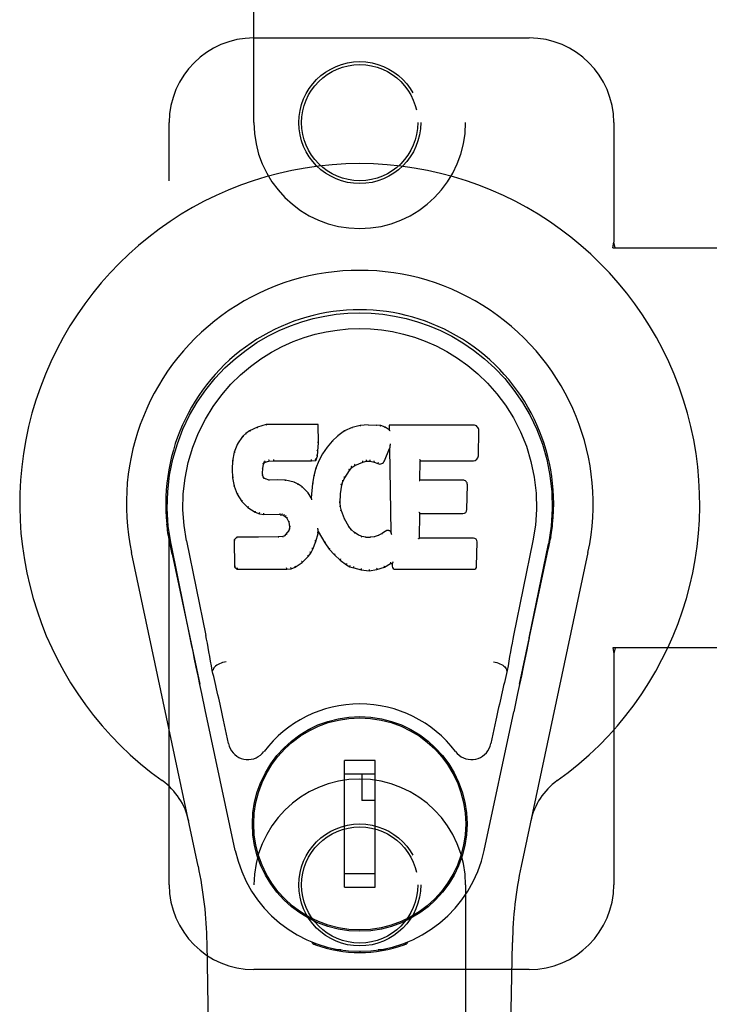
# Model space of a CAD drawing. Header units: inches. Extents: x 0 to 189, y 0 to 122.
# Tile 6 of 21: x 85.83 to 87.87, y 45.21 to 48.11. Entities that reach past the tile are written whole.
import ezdxf

# ---------------------------------------------------------------- set-up
doc = ezdxf.new("R2010")
doc.units = ezdxf.units.IN
doc.header["$LTSCALE"] = 10.388889
doc.header["$MEASUREMENT"] = 0
doc.linetypes.add('HIDDEN', pattern=[0.2, 0.1, -0.1])
doc.layers.add('DOOR_ASSEMBLY', color=7, linetype='CONTINUOUS')

msp = doc.modelspace()

# ---------------------------------------------------------------- linework, layer by layer
at = {"layer": 'DOOR_ASSEMBLY', "color": 8, "linetype": 'HIDDEN'}
for p, q in [((86.5248, 47.8086), (86.5248, 49.6661)), ((87.1498, 49.6661), (87.1498, 47.8086)), ((86.5248, 48.0586), (87.3373, 48.0586)), ((86.2748, 45.5586), (86.2748, 47.8086)), ((87.5873, 47.8086), (87.5873, 47.4554)), ((87.5842, 47.4386), (87.5873, 47.4554)), ((87.5842, 47.4386), (87.9052, 47.4386)), ((87.5917, 47.4386), (87.5873, 47.4554)), ((87.9052, 46.2586), (87.5842, 46.2586)), ((87.5842, 46.2586), (87.5873, 46.2417)), ((87.5917, 46.2586), (87.5873, 46.2417)), ((87.5873, 46.2417), (87.5873, 45.5586)), ((86.5248, 43.7011), (86.5248, 45.5586)), ((87.1498, 45.5586), (87.1498, 43.7011)), ((87.3373, 45.3086), (86.5248, 45.3086))]:
    msp.add_line(p, q, dxfattribs=at)
at = {"layer": 'DOOR_ASSEMBLY', "color": 7, "linetype": 'Continuous'}
for p, q in [((86.5354, 46.9098), (86.5123, 46.8992)), ((86.5612, 46.9181), (86.5354, 46.9098)), ((86.5356, 46.9092), (86.5354, 46.9098)), ((86.7141, 46.9181), (86.5612, 46.9181)), ((86.5613, 46.9174), (86.5612, 46.9181)), ((86.7135, 46.9175), (86.7141, 46.9181)), ((86.7153, 46.8633), (86.7141, 46.9181)), ((86.8152, 46.9088), (86.7927, 46.8989)), ((86.8388, 46.9142), (86.8152, 46.9088)), ((86.8154, 46.9082), (86.8152, 46.9088)), ((86.8623, 46.9166), (86.8388, 46.9142)), ((86.8389, 46.9136), (86.8388, 46.9142)), ((86.8623, 46.9166), (86.8864, 46.9161)), ((86.8624, 46.9159), (86.8623, 46.9166)), ((86.8624, 46.9154), (86.8624, 46.9159)), ((86.8863, 46.9155), (86.8864, 46.9161)), ((86.8992, 46.9142), (86.8864, 46.9161)), ((86.8991, 46.9135), (86.8992, 46.9142)), ((86.9121, 46.9099), (86.8992, 46.9142)), ((86.9118, 46.9093), (86.9121, 46.9099)), ((86.9242, 46.902), (86.9121, 46.9099)), ((87.1727, 46.916), (86.9239, 46.916)), ((86.9245, 46.9154), (86.9239, 46.916)), ((86.9239, 46.916), (86.9242, 46.902)), ((86.4913, 46.882), (86.4765, 46.8602)), ((86.5012, 46.8915), (86.4913, 46.882)), ((86.4917, 46.8816), (86.4913, 46.882)), ((86.5123, 46.8992), (86.5012, 46.8915)), ((86.5016, 46.891), (86.5012, 46.8915)), ((86.5126, 46.8987), (86.5123, 46.8992)), ((86.7731, 46.8846), (86.756, 46.8682)), ((86.7927, 46.8989), (86.7731, 46.8846)), ((86.7735, 46.8841), (86.7731, 46.8846)), ((86.793, 46.8983), (86.7927, 46.8989)), ((86.9242, 46.902), (86.9248, 46.9008)), ((87.1875, 46.8252), (87.1888, 46.8996)), ((86.4765, 46.8602), (86.4668, 46.8355)), ((86.4771, 46.8599), (86.4765, 46.8602)), ((86.7139, 46.8388), (86.7153, 46.8633)), ((86.7147, 46.8633), (86.7153, 46.8633)), ((86.7408, 46.8505), (86.7275, 46.8312)), ((86.756, 46.8682), (86.7408, 46.8505)), ((86.7413, 46.8501), (86.7408, 46.8505)), ((86.7564, 46.8678), (86.756, 46.8682)), ((86.9257, 46.8499), (86.9251, 46.847)), ((86.9259, 46.8517), (86.9258, 46.8512)), ((86.926, 46.8525), (86.9259, 46.8517)), ((86.9261, 46.8532), (86.926, 46.8525)), ((86.9263, 46.8543), (86.9261, 46.8532)), ((86.9265, 46.8554), (86.9263, 46.8543)), ((86.9267, 46.8566), (86.9265, 46.8554)), ((86.9269, 46.858), (86.9267, 46.8566)), ((86.9273, 46.8599), (86.9269, 46.858)), ((86.9275, 46.861), (86.9273, 46.8599)), ((86.4668, 46.8355), (86.4618, 46.8104)), ((86.4674, 46.8353), (86.4668, 46.8355)), ((86.7078, 46.8118), (86.7123, 46.8245)), ((86.7118, 46.8247), (86.7123, 46.8245)), ((86.7123, 46.8245), (86.7139, 46.8388)), ((86.7133, 46.8389), (86.7139, 46.8388)), ((86.7275, 46.8312), (86.7164, 46.8105)), ((86.728, 46.8309), (86.7275, 46.8312)), ((86.9103, 46.8102), (86.9251, 46.847)), ((86.9251, 46.847), (86.9294, 46.5999)), ((86.4618, 46.8104), (86.4604, 46.7855)), ((86.4624, 46.8104), (86.4618, 46.8104)), ((86.5514, 46.7878), (86.5534, 46.8008)), ((86.5528, 46.801), (86.5534, 46.8008)), ((86.5534, 46.8008), (86.555, 46.8041)), ((86.5545, 46.8045), (86.555, 46.8041)), ((86.555, 46.8041), (86.5576, 46.8063)), ((86.5573, 46.8068), (86.5576, 46.8063)), ((86.5576, 46.8063), (86.5689, 46.8097)), ((86.5688, 46.8102), (86.5689, 46.8097)), ((86.5689, 46.8097), (86.5823, 46.8107)), ((86.5822, 46.8147), (86.5822, 46.8133)), ((86.5822, 46.8113), (86.5823, 46.8107)), ((86.5823, 46.8107), (86.6952, 46.8107)), ((86.6952, 46.8133), (86.6951, 46.8147)), ((86.6952, 46.8107), (86.7078, 46.8118)), ((86.6952, 46.8113), (86.6952, 46.8107)), ((86.7074, 46.8124), (86.7078, 46.8118)), ((86.7164, 46.8105), (86.7078, 46.7886)), ((86.7169, 46.8102), (86.7164, 46.8105)), ((86.8071, 46.7823), (86.8143, 46.791)), ((86.8139, 46.7914), (86.8143, 46.791)), ((86.8143, 46.791), (86.823, 46.797)), ((86.8228, 46.7975), (86.823, 46.797)), ((86.823, 46.797), (86.8464, 46.8067)), ((86.8462, 46.8072), (86.8464, 46.8067)), ((86.8464, 46.8067), (86.8572, 46.8094)), ((86.8571, 46.81), (86.8572, 46.8094)), ((86.8572, 46.8094), (86.8681, 46.8093)), ((86.8681, 46.8098), (86.8681, 46.8093)), ((86.8681, 46.8093), (86.8795, 46.8066)), ((86.8796, 46.8072), (86.8795, 46.8066)), ((86.8795, 46.8066), (86.8911, 46.8021)), ((86.8913, 46.8026), (86.8911, 46.8021)), ((87.015, 46.7534), (87.016, 46.8106)), ((87.0155, 46.8112), (87.016, 46.8106)), ((87.016, 46.8106), (87.1727, 46.8106)), ((86.461, 46.7855), (86.4604, 46.7855)), ((86.4604, 46.7855), (86.4616, 46.7605)), ((86.4622, 46.7606), (86.4616, 46.7605)), ((86.4616, 46.7605), (86.4662, 46.7356)), ((86.5499, 46.7738), (86.5505, 46.7738)), ((86.5503, 46.7678), (86.5509, 46.7679)), ((86.5505, 46.7738), (86.5514, 46.7878)), ((86.5509, 46.7679), (86.5505, 46.7738)), ((86.5508, 46.7878), (86.5514, 46.7878)), ((86.5524, 46.7632), (86.5509, 46.7679)), ((86.5518, 46.763), (86.5524, 46.7632)), ((86.555, 46.7595), (86.5524, 46.7632)), ((86.7018, 46.7662), (86.6979, 46.7434)), ((86.7078, 46.7886), (86.7018, 46.7662)), ((86.7024, 46.766), (86.7018, 46.7662)), ((86.7084, 46.7884), (86.7078, 46.7886)), ((86.7877, 46.7495), (86.7932, 46.7602)), ((86.7927, 46.7605), (86.7932, 46.7602)), ((86.7932, 46.7602), (86.8071, 46.7823)), ((86.8067, 46.7826), (86.8071, 46.7823)), ((86.4668, 46.7358), (86.4662, 46.7356)), ((86.4662, 46.7356), (86.4755, 46.7119)), ((86.5546, 46.7591), (86.555, 46.7595)), ((86.5587, 46.7568), (86.555, 46.7595)), ((86.5584, 46.7563), (86.5587, 46.7568)), ((86.5702, 46.7536), (86.5587, 46.7568)), ((86.5701, 46.7529), (86.5702, 46.7536)), ((86.5933, 46.7543), (86.5702, 46.7536)), ((86.5932, 46.7531), (86.5933, 46.7537)), ((86.6183, 46.753), (86.5933, 46.7543)), ((86.5933, 46.7537), (86.5933, 46.7543)), ((86.6182, 46.7524), (86.6183, 46.753)), ((86.6434, 46.7475), (86.6183, 46.753)), ((86.6432, 46.7469), (86.6434, 46.7475)), ((86.6559, 46.7418), (86.6434, 46.7475)), ((86.6556, 46.7413), (86.6559, 46.7418)), ((86.667, 46.734), (86.6559, 46.7418)), ((86.6665, 46.7335), (86.667, 46.734)), ((86.6851, 46.7157), (86.667, 46.734)), ((86.6979, 46.7434), (86.6943, 46.7012)), ((86.6985, 46.7433), (86.6979, 46.7434)), ((86.7806, 46.7128), (86.7842, 46.7384)), ((86.7836, 46.7385), (86.7842, 46.7384)), ((86.7842, 46.7384), (86.7877, 46.7495)), ((86.7872, 46.7497), (86.7877, 46.7495)), ((87.0144, 46.7528), (87.015, 46.7534)), ((87.1417, 46.7534), (87.015, 46.7534)), ((87.1538, 46.6667), (87.155, 46.7398)), ((86.476, 46.7122), (86.4755, 46.7119)), ((86.4755, 46.7119), (86.4895, 46.6906)), ((86.6846, 46.7153), (86.6851, 46.7157)), ((86.6943, 46.7012), (86.6851, 46.7157)), ((86.7795, 46.6868), (86.7806, 46.7128)), ((86.7801, 46.7128), (86.7806, 46.7128)), ((86.49, 46.6909), (86.4895, 46.6906)), ((86.4895, 46.6906), (86.5073, 46.6723)), ((86.6947, 46.6994), (86.6943, 46.7012)), ((86.7789, 46.6867), (86.7795, 46.6868)), ((86.7805, 46.6746), (86.7795, 46.6868)), ((86.7799, 46.6745), (86.7805, 46.6746)), ((86.7831, 46.6628), (86.7805, 46.6746)), ((86.5076, 46.6727), (86.5073, 46.6723)), ((86.5073, 46.6723), (86.5287, 46.6584)), ((86.5289, 46.6589), (86.5287, 46.6584)), ((86.5287, 46.6584), (86.5413, 46.6537)), ((86.5414, 46.6543), (86.5413, 46.6537)), ((86.5413, 46.6537), (86.5542, 46.6516)), ((86.5543, 46.6521), (86.5542, 46.6516)), ((86.602, 46.6511), (86.5542, 46.6516)), ((86.602, 46.6516), (86.602, 46.6511)), ((86.602, 46.6511), (86.6084, 46.6505)), ((86.6085, 46.651), (86.6084, 46.6505)), ((86.6084, 46.6505), (86.6135, 46.6488)), ((86.6137, 46.6493), (86.6135, 46.6488)), ((86.6135, 46.6488), (86.6179, 46.6455)), ((86.6183, 46.6459), (86.6179, 46.6455)), ((86.6179, 46.6455), (86.6219, 46.6409)), ((86.7825, 46.6626), (86.7831, 46.6628)), ((86.7925, 46.6387), (86.7831, 46.6628)), ((87.0133, 46.5818), (87.0146, 46.6549)), ((87.014, 46.6554), (87.0146, 46.6549)), ((87.0146, 46.6549), (87.1417, 46.6549)), ((86.6223, 46.6412), (86.6219, 46.6409)), ((86.6219, 46.6409), (86.6277, 46.6291)), ((86.6283, 46.6293), (86.6277, 46.6291)), ((86.6277, 46.6291), (86.6301, 46.6158)), ((86.6301, 46.6158), (86.6296, 46.61)), ((86.6307, 46.6159), (86.6301, 46.6158)), ((86.792, 46.6385), (86.7925, 46.6387)), ((86.8049, 46.6164), (86.7925, 46.6387)), ((86.8044, 46.616), (86.8049, 46.6164)), ((86.8128, 46.6071), (86.8049, 46.6164)), ((86.2733, 46.5857), (86.2746, 46.5786)), ((86.5969, 46.5858), (86.5362, 46.5855)), ((86.6105, 46.5869), (86.5969, 46.5858)), ((86.5969, 46.5852), (86.5969, 46.5858)), ((86.615, 46.5893), (86.6105, 46.5869)), ((86.6107, 46.5863), (86.6105, 46.5869)), ((86.6195, 46.5938), (86.615, 46.5893)), ((86.6154, 46.5888), (86.615, 46.5893)), ((86.6278, 46.6048), (86.6195, 46.5938)), ((86.62, 46.5933), (86.6195, 46.5938)), ((86.6296, 46.61), (86.6278, 46.6048)), ((86.6283, 46.6045), (86.6278, 46.6048)), ((86.6302, 46.6099), (86.6296, 46.61)), ((86.7076, 46.5722), (86.7145, 46.5962)), ((86.7134, 46.611), (86.7132, 46.612)), ((86.7136, 46.6103), (86.7134, 46.611)), ((86.7137, 46.6096), (86.7136, 46.6103)), ((86.7138, 46.6089), (86.7137, 46.6096)), ((86.714, 46.6083), (86.7138, 46.6089)), ((86.7139, 46.5963), (86.7145, 46.5962)), ((86.7141, 46.6077), (86.714, 46.6083)), ((86.7142, 46.607), (86.7141, 46.6077)), ((86.7145, 46.5962), (86.715, 46.6021)), ((86.715, 46.6021), (86.7146, 46.604)), ((86.715, 46.6021), (86.7341, 46.5681)), ((86.8124, 46.6066), (86.8128, 46.6071)), ((86.8222, 46.5987), (86.8128, 46.6071)), ((86.8218, 46.5982), (86.8222, 46.5987)), ((86.8324, 46.5918), (86.8222, 46.5987)), ((86.8321, 46.5912), (86.8324, 46.5918)), ((86.8435, 46.5873), (86.8324, 46.5918)), ((86.8433, 46.5867), (86.8435, 46.5873)), ((86.8557, 46.5851), (86.8435, 46.5873)), ((86.8802, 46.5865), (86.8681, 46.5847)), ((86.8921, 46.5904), (86.8802, 46.5865)), ((86.8803, 46.5859), (86.8802, 46.5865)), ((86.9034, 46.5956), (86.8921, 46.5904)), ((86.8924, 46.5898), (86.8921, 46.5904)), ((86.9138, 46.6027), (86.9034, 46.5956)), ((86.9037, 46.595), (86.9034, 46.5956)), ((86.9142, 46.6022), (86.9138, 46.6027)), ((86.9294, 46.5999), (86.9295, 46.5998)), ((86.9301, 46.5977), (86.9295, 46.5998)), ((86.9322, 46.5923), (86.9315, 46.5944)), ((87.4013, 46.5858), (87.3999, 46.5786)), ((87.4004, 46.5807), (87.4013, 46.5858)), ((86.2763, 46.569), (86.2758, 46.572)), ((86.277, 46.5659), (86.2763, 46.569)), ((86.2783, 46.5593), (86.277, 46.5659)), ((86.2814, 46.5445), (86.2783, 46.5593)), ((86.3368, 46.2881), (86.2803, 46.565)), ((86.3258, 46.5742), (86.3828, 46.2952)), ((86.4745, 46.585), (86.4665, 46.5769)), ((86.4671, 46.5766), (86.4665, 46.5769)), ((86.4665, 46.5769), (86.4679, 46.4976)), ((86.5362, 46.5855), (86.4745, 46.585)), ((86.4747, 46.5843), (86.4745, 46.585)), ((86.5362, 46.5849), (86.5362, 46.5855)), ((86.5362, 46.5849), (86.5362, 46.5843)), ((86.5969, 46.5852), (86.597, 46.5846)), ((86.6984, 46.5494), (86.7076, 46.5722)), ((86.7071, 46.5724), (86.7076, 46.5722)), ((86.7346, 46.5684), (86.7341, 46.5681)), ((86.7341, 46.5681), (86.7474, 46.5494)), ((86.8556, 46.5845), (86.8557, 46.5851)), ((86.8557, 46.5851), (86.8681, 46.5847)), ((86.8681, 46.584), (86.8681, 46.5847)), ((87.0127, 46.5812), (87.0133, 46.5818)), ((87.1733, 46.5818), (87.0133, 46.5818)), ((87.1824, 46.4992), (87.1837, 46.5713)), ((87.3487, 46.5742), (87.2917, 46.2952)), ((87.3377, 46.2881), (87.3943, 46.565)), ((87.3962, 46.5593), (87.3978, 46.567)), ((87.3978, 46.567), (87.3983, 46.5697)), ((87.3983, 46.5697), (87.3988, 46.5724)), ((87.3988, 46.5724), (87.4004, 46.5807)), ((86.3607, 45.614), (86.1634, 46.54)), ((86.2834, 46.5351), (86.2814, 46.5445)), ((86.2834, 46.535), (86.3653, 46.1508)), ((86.6674, 46.5104), (86.6853, 46.5277)), ((86.6848, 46.528), (86.6853, 46.5277)), ((86.6853, 46.5277), (86.6926, 46.5382)), ((86.6921, 46.5385), (86.6926, 46.5382)), ((86.6926, 46.5382), (86.6984, 46.5494)), ((86.6979, 46.5497), (86.6984, 46.5494)), ((86.7478, 46.5497), (86.7474, 46.5494)), ((86.7474, 46.5494), (86.7627, 46.5325)), ((86.7631, 46.5329), (86.7627, 46.5325)), ((86.7627, 46.5325), (86.7797, 46.5173)), ((87.3092, 46.1508), (87.3911, 46.535)), ((87.5111, 46.54), (87.3138, 45.614)), ((86.6466, 46.4962), (86.6674, 46.5104)), ((86.667, 46.5108), (86.6674, 46.5104)), ((86.7801, 46.5178), (86.7797, 46.5173)), ((86.7797, 46.5173), (86.798, 46.5034)), ((86.7983, 46.5039), (86.798, 46.5034)), ((86.798, 46.5034), (86.8085, 46.498)), ((86.8087, 46.4985), (86.8085, 46.498)), ((86.91, 46.4961), (86.9286, 46.5073)), ((86.9284, 46.5078), (86.9286, 46.5073)), ((86.9286, 46.5073), (86.9329, 46.5073)), ((86.9335, 46.5078), (86.9329, 46.5073)), ((86.9329, 46.5073), (86.9331, 46.4992)), ((86.4685, 46.4978), (86.4679, 46.4976)), ((86.4679, 46.4976), (86.4755, 46.4902)), ((86.4757, 46.4907), (86.4755, 46.4902)), ((86.4755, 46.4902), (86.6216, 46.4902)), ((86.6216, 46.4927), (86.6215, 46.4941)), ((86.6216, 46.4902), (86.6344, 46.4919)), ((86.6216, 46.4907), (86.6216, 46.4902)), ((86.6342, 46.4924), (86.6344, 46.4919)), ((86.6344, 46.4919), (86.6466, 46.4962)), ((86.6463, 46.4967), (86.6466, 46.4962)), ((86.8085, 46.498), (86.8195, 46.4942)), ((86.8197, 46.4948), (86.8195, 46.4942)), ((86.8195, 46.4942), (86.8418, 46.4886)), ((86.8419, 46.4892), (86.8418, 46.4886)), ((86.8418, 46.4886), (86.8647, 46.486)), ((86.8647, 46.49), (86.8647, 46.4866)), ((86.8647, 46.486), (86.8878, 46.4892)), ((86.8647, 46.4866), (86.8647, 46.486)), ((86.8877, 46.4898), (86.8878, 46.4892)), ((86.8878, 46.4892), (86.91, 46.4961)), ((86.9097, 46.4966), (86.91, 46.4961)), ((86.9422, 46.4902), (87.1733, 46.4902)), ((86.4038, 46.1914), (86.4018, 46.1911)), ((87.2707, 46.1914), (87.2727, 46.1911)), ((87.3035, 46.1237), (87.2922, 46.07)), ((86.4696, 45.6604), (86.3813, 46.0751)), ((87.2049, 45.6604), (87.2922, 46.07)), ((86.45, 45.9756), (86.4352, 46.0447)), ((87.2393, 46.0447), (87.2246, 45.9756)), ((86.6896, 46.0188), (86.6896, 46.0144)), ((86.9849, 46.0188), (86.9849, 46.0145)), ((86.8825, 45.9257), (86.792, 45.9257)), ((86.792, 45.5517), (86.792, 45.9257)), ((86.8825, 45.5517), (86.8825, 45.9257)), ((86.5572, 45.8863), (86.5615, 45.8863)), ((86.792, 45.8863), (86.8825, 45.8863)), ((86.8432, 45.8863), (86.8432, 45.8076)), ((87.1131, 45.8863), (87.1174, 45.8863)), ((86.8825, 45.8076), (86.8432, 45.8076)), ((86.5572, 45.5911), (86.5615, 45.5911)), ((86.8825, 45.5911), (86.792, 45.5911)), ((87.113, 45.5911), (87.1174, 45.5911)), ((86.792, 45.5517), (86.8825, 45.5517)), ((86.6896, 45.4586), (86.6896, 45.463)), ((86.9849, 45.4586), (86.9849, 45.463)), ((86.4587, 41.2491), (86.3865, 45.3885)), ((86.6985, 45.3851), (86.6957, 45.3908)), ((86.7021, 45.3882), (86.702, 45.3837)), ((86.7825, 45.3671), (86.7616, 45.3667)), ((86.9129, 45.3667), (86.892, 45.3671)), ((86.9686, 45.3822), (86.9689, 45.3851)), ((86.9724, 45.3882), (86.9725, 45.3837)), ((86.9788, 45.3908), (86.976, 45.3851)), ((87.2158, 41.2491), (87.288, 45.3885)), ((86.8373, 45.3628), (86.8373, 45.3588))]:
    msp.add_line(p, q, dxfattribs=at)
for points in [[(86.2803, 46.5649), (86.2721, 46.6176), (86.2689, 46.6693), (86.2703, 46.7196), (86.2759, 46.7684), (86.2855, 46.8156), (86.2988, 46.8609), (86.3154, 46.9041), (86.3351, 46.9451), (86.3577, 46.9839), (86.3828, 47.0202), (86.4102, 47.0539), (86.4394, 47.0848), (86.47, 47.1126), (86.5016, 47.1375), (86.5338, 47.1594), (86.5664, 47.1785), (86.5993, 47.195), (86.6325, 47.209), (86.6661, 47.2208), (86.7, 47.2304), (86.7339, 47.2377), (86.768, 47.243), (86.8025, 47.2461), (86.8373, 47.2472)], [(86.8373, 47.2472), (86.8715, 47.2462), (86.9059, 47.243), (86.9402, 47.2378), (86.9744, 47.2304), (87.0083, 47.2209), (87.042, 47.2091), (87.0756, 47.1948), (87.1088, 47.1782), (87.1414, 47.159), (87.1735, 47.1371), (87.2053, 47.1119), (87.2361, 47.0838), (87.2652, 47.0529), (87.2924, 47.0193), (87.3175, 46.9829), (87.3401, 46.9439), (87.3598, 46.9025), (87.3764, 46.8591), (87.3894, 46.8141), (87.3988, 46.7673), (87.4043, 46.7186), (87.4057, 46.6684), (87.4024, 46.6171), (87.3942, 46.5649)], [(86.3258, 46.5742), (86.3185, 46.6199), (86.3154, 46.666), (86.3164, 46.7128), (86.3215, 46.7595), (86.331, 46.8058), (86.3444, 46.8508), (86.3615, 46.8935), (86.3818, 46.9337), (86.4047, 46.9709), (86.43, 47.0052), (86.4569, 47.0362), (86.4853, 47.0642), (86.5149, 47.0892), (86.5454, 47.1115), (86.5767, 47.131), (86.6086, 47.1479), (86.6407, 47.1623), (86.6731, 47.1742), (86.7057, 47.1838), (86.7383, 47.1912), (86.7709, 47.1965), (86.8035, 47.1996), (86.8361, 47.2007), (86.8687, 47.1997), (86.9012, 47.1968), (86.9336, 47.1917), (86.9661, 47.1845), (86.9985, 47.1751), (87.0308, 47.1635), (87.0629, 47.1494), (87.0945, 47.1329), (87.1256, 47.1138), (87.1562, 47.0919), (87.186, 47.0671), (87.2147, 47.0393), (87.2419, 47.0085), (87.2675, 46.9743), (87.2908, 46.937), (87.3116, 46.8964), (87.3292, 46.8533), (87.3429, 46.8083), (87.3526, 46.7619)], [(86.5357, 46.9092), (86.5358, 46.9092), (86.5359, 46.9092), (86.536, 46.9092), (86.5361, 46.9091), (86.5362, 46.9089), (86.5364, 46.9088)], [(86.5613, 46.9174), (86.5613, 46.9174), (86.5614, 46.9173), (86.5614, 46.9173), (86.5615, 46.9172), (86.5615, 46.917), (86.5616, 46.9168)], [(86.7129, 46.9174), (86.7127, 46.9174), (86.7125, 46.9173), (86.7123, 46.9173), (86.7121, 46.9172), (86.7118, 46.917), (86.7116, 46.9168)], [(86.816, 46.9077), (86.8159, 46.9079), (86.8158, 46.9081), (86.8157, 46.9081), (86.8156, 46.9082), (86.8155, 46.9082), (86.8154, 46.9082)], [(86.8392, 46.9131), (86.8392, 46.9132), (86.8391, 46.9134), (86.8391, 46.9135), (86.839, 46.9135), (86.839, 46.9136), (86.8389, 46.9136)], [(86.8862, 46.9149), (86.8862, 46.9151), (86.8862, 46.9152), (86.8862, 46.9153), (86.8863, 46.9154), (86.8863, 46.9155), (86.8863, 46.9155)], [(86.8986, 46.913), (86.8987, 46.9132), (86.8988, 46.9133), (86.8989, 46.9134), (86.8989, 46.9135), (86.899, 46.9135), (86.8991, 46.9135)], [(86.911, 46.9089), (86.9111, 46.9091), (86.9113, 46.9092), (86.9114, 46.9093), (86.9115, 46.9094), (86.9117, 46.9094), (86.9118, 46.9094)], [(86.9265, 46.9148), (86.9263, 46.9149), (86.926, 46.9151), (86.9258, 46.9152), (86.9256, 46.9153), (86.9253, 46.9153), (86.9252, 46.9153)], [(86.4918, 46.8816), (86.492, 46.8817), (86.4922, 46.8818), (86.4924, 46.8818), (86.4927, 46.8818), (86.4929, 46.8818), (86.4932, 46.8817)], [(86.5016, 46.891), (86.5018, 46.8911), (86.5019, 46.8911), (86.5021, 46.8911), (86.5023, 46.8911), (86.5025, 46.891), (86.5028, 46.8909)], [(86.5126, 46.8987), (86.5128, 46.8987), (86.5129, 46.8987), (86.513, 46.8987), (86.5132, 46.8986), (86.5133, 46.8985), (86.5136, 46.8983)], [(86.7747, 46.884), (86.7744, 46.8841), (86.7742, 46.8842), (86.774, 46.8842), (86.7738, 46.8842), (86.7736, 46.8842), (86.7734, 46.8841)], [(86.794, 46.898), (86.7938, 46.8982), (86.7936, 46.8983), (86.7934, 46.8984), (86.7933, 46.8984), (86.7931, 46.8984), (86.793, 46.8983)], [(86.9268, 46.8985), (86.9265, 46.8989), (86.9262, 46.8994), (86.926, 46.8997), (86.9257, 46.9001), (86.9254, 46.9003), (86.9252, 46.9005)], [(86.4771, 46.8599), (86.4773, 46.8601), (86.4775, 46.8603), (86.4778, 46.8604), (86.4781, 46.8604), (86.4785, 46.8604), (86.4788, 46.8603)], [(86.7147, 46.8632), (86.7146, 46.8636), (86.7144, 46.864), (86.7141, 46.8643), (86.7137, 46.8645), (86.7132, 46.8646), (86.7127, 46.8647)], [(86.7428, 46.8502), (86.7425, 46.8503), (86.7422, 46.8504), (86.742, 46.8504), (86.7417, 46.8503), (86.7415, 46.8502), (86.7413, 46.85)], [(86.7578, 46.8678), (86.7576, 46.8679), (86.7573, 46.868), (86.757, 46.868), (86.7568, 46.868), (86.7566, 46.8679), (86.7564, 46.8678)], [(86.9258, 46.8512), (86.9258, 46.851), (86.9258, 46.8509), (86.9257, 46.8507)], [(86.9257, 46.8507), (86.9257, 46.8505), (86.9257, 46.8503), (86.9257, 46.8501)], [(86.4674, 46.8354), (86.4676, 46.8356), (86.4678, 46.8359), (86.4681, 46.836), (86.4685, 46.8361), (86.4689, 46.8361), (86.4693, 46.8361)], [(86.7118, 46.8248), (86.7117, 46.8252), (86.7115, 46.8255), (86.7112, 46.8259), (86.7108, 46.8261), (86.7104, 46.8263), (86.7098, 46.8265)], [(86.7133, 46.8388), (86.7133, 46.8392), (86.7131, 46.8396), (86.7128, 46.8399), (86.7124, 46.8402), (86.7119, 46.8403), (86.7114, 46.8404)], [(86.7297, 46.8312), (86.7293, 46.8313), (86.729, 46.8313), (86.7287, 46.8313), (86.7284, 46.8312), (86.7282, 46.831), (86.728, 46.8308)], [(86.4624, 46.8104), (86.4625, 46.8107), (86.4628, 46.811), (86.4631, 46.8112), (86.4634, 46.8114), (86.4639, 46.8115), (86.4643, 46.8115)], [(86.5488, 46.7894), (86.5493, 46.7893), (86.5498, 46.7892), (86.5502, 46.7889), (86.5505, 46.7886), (86.5507, 46.7882), (86.5508, 46.7878)], [(86.5509, 46.803), (86.5514, 46.8028), (86.5519, 46.8026), (86.5523, 46.8023), (86.5526, 46.8019), (86.5528, 46.8015), (86.5528, 46.8011)], [(86.5529, 46.8071), (86.5535, 46.8068), (86.5539, 46.8064), (86.5543, 46.806), (86.5546, 46.8055), (86.5547, 46.805), (86.5546, 46.8046)], [(86.5563, 46.8099), (86.5566, 46.8096), (86.5569, 46.8091), (86.5572, 46.8087), (86.5574, 46.8082), (86.5575, 46.8078), (86.5575, 46.8074), (86.5575, 46.807), (86.5573, 46.8068)], [(86.5684, 46.8136), (86.5686, 46.8132), (86.5687, 46.8127), (86.5688, 46.8122), (86.5689, 46.8116), (86.5689, 46.8111), (86.5689, 46.8107), (86.5689, 46.8104), (86.5688, 46.8102)], [(86.5822, 46.8133), (86.5823, 46.8128), (86.5823, 46.8123), (86.5823, 46.8119), (86.5823, 46.8116), (86.5823, 46.8114), (86.5822, 46.8113)], [(86.6952, 46.8113), (86.6952, 46.8114), (86.6952, 46.8116), (86.6952, 46.8119), (86.6952, 46.8123), (86.6952, 46.8128), (86.6952, 46.8133)], [(86.7075, 46.8127), (86.7075, 46.8129), (86.7075, 46.8133), (86.7074, 46.8137), (86.7072, 46.8141), (86.707, 46.8145), (86.7067, 46.8149), (86.7063, 46.8153), (86.706, 46.8156)], [(86.7102, 46.7892), (86.7098, 46.7892), (86.7094, 46.7892), (86.7091, 46.7891), (86.7088, 46.7889), (86.7085, 46.7887), (86.7084, 46.7884)], [(86.7187, 46.8107), (86.7183, 46.8108), (86.718, 46.8108), (86.7177, 46.8107), (86.7174, 46.8106), (86.7171, 46.8104), (86.7169, 46.8102)], [(86.8139, 46.7915), (86.8141, 46.7918), (86.8141, 46.7921), (86.814, 46.7925), (86.8139, 46.7929), (86.8136, 46.7933), (86.8133, 46.7937), (86.8129, 46.794), (86.8125, 46.7943)], [(86.8228, 46.7975), (86.8229, 46.7977), (86.823, 46.798), (86.823, 46.7984), (86.8229, 46.7988), (86.8227, 46.7993), (86.8225, 46.7998), (86.8222, 46.8002), (86.8218, 46.8006)], [(86.8463, 46.8072), (86.8464, 46.8074), (86.8464, 46.8076), (86.8464, 46.808), (86.8464, 46.8085), (86.8463, 46.809), (86.8461, 46.8095), (86.8459, 46.81), (86.8456, 46.8105)], [(86.8571, 46.81), (86.8572, 46.8101), (86.8572, 46.8103), (86.8572, 46.8107), (86.8572, 46.8111), (86.8572, 46.8117), (86.8571, 46.8123), (86.857, 46.8128), (86.8569, 46.8134)], [(86.8681, 46.8098), (86.8681, 46.8099), (86.8681, 46.8102), (86.868, 46.8105), (86.8681, 46.811), (86.8681, 46.8115), (86.8682, 46.8121), (86.8683, 46.8127), (86.8684, 46.8132)], [(86.8797, 46.8072), (86.8795, 46.8073), (86.8795, 46.8075), (86.8795, 46.8079), (86.8795, 46.8084), (86.8796, 46.8089), (86.8798, 46.8094), (86.88, 46.81), (86.8802, 46.8104)], [(86.8921, 46.8058), (86.8918, 46.8054), (86.8916, 46.805), (86.8914, 46.8044), (86.8912, 46.8039), (86.8911, 46.8035), (86.8911, 46.8031), (86.8912, 46.8028), (86.8913, 46.8026)], [(87.0135, 46.8146), (87.0138, 46.8144), (87.014, 46.8142), (87.0143, 46.8139), (87.0145, 46.8137), (87.0147, 46.8134), (87.0149, 46.8132)], [(87.0149, 46.8132), (87.0151, 46.8129), (87.0152, 46.8127), (87.0153, 46.8124), (87.0154, 46.8122), (87.0154, 46.812), (87.0155, 46.8118)], [(86.461, 46.7856), (86.4611, 46.7859), (86.4613, 46.7862), (86.4616, 46.7865), (86.462, 46.7867), (86.4624, 46.7868), (86.4629, 46.7869)], [(86.4622, 46.7606), (86.4622, 46.761), (86.4624, 46.7613), (86.4627, 46.7617), (86.4632, 46.7619), (86.4636, 46.7621), (86.4641, 46.7622)], [(86.5479, 46.7752), (86.5484, 46.7751), (86.5489, 46.775), (86.5493, 46.7748), (86.5496, 46.7745), (86.5498, 46.7742), (86.5499, 46.7737)], [(86.5484, 46.7688), (86.5488, 46.7688), (86.5492, 46.7687), (86.5496, 46.7686), (86.5499, 46.7684), (86.5502, 46.7681), (86.5503, 46.7679)], [(86.55, 46.7634), (86.5504, 46.7635), (86.5507, 46.7635), (86.551, 46.7635), (86.5513, 46.7634), (86.5515, 46.7633), (86.5517, 46.7631)], [(86.7043, 46.767), (86.7039, 46.767), (86.7035, 46.7669), (86.7031, 46.7668), (86.7028, 46.7666), (86.7026, 46.7663), (86.7024, 46.766)], [(86.7927, 46.7605), (86.7928, 46.7609), (86.7927, 46.7614), (86.7924, 46.7618), (86.792, 46.7622), (86.7915, 46.7626), (86.791, 46.7628)], [(86.8067, 46.7827), (86.8068, 46.783), (86.8068, 46.7833), (86.8067, 46.7837), (86.8065, 46.784), (86.8062, 46.7844), (86.8059, 46.7847), (86.8055, 46.785), (86.8051, 46.7852)], [(87.3526, 46.7619), (87.358, 46.7145), (87.3592, 46.6669), (87.3561, 46.6203), (87.3487, 46.5742)], [(86.4668, 46.7359), (86.4668, 46.7363), (86.4669, 46.7366), (86.4672, 46.737), (86.4676, 46.7373), (86.4681, 46.7375), (86.4687, 46.7377)], [(86.5532, 46.7591), (86.5535, 46.7592), (86.5537, 46.7592), (86.5539, 46.7593), (86.5542, 46.7593), (86.5544, 46.7592), (86.5545, 46.7591)], [(86.5576, 46.7558), (86.5577, 46.756), (86.5579, 46.7561), (86.558, 46.7562), (86.5582, 46.7562), (86.5583, 46.7563), (86.5584, 46.7563)], [(86.5699, 46.7523), (86.5699, 46.7525), (86.57, 46.7526), (86.57, 46.7528), (86.5701, 46.7528), (86.5701, 46.7529), (86.5701, 46.7529)], [(86.6179, 46.7518), (86.618, 46.752), (86.618, 46.7521), (86.6181, 46.7522), (86.6181, 46.7523), (86.6182, 46.7524), (86.6182, 46.7524)], [(86.6426, 46.7464), (86.6427, 46.7466), (86.6428, 46.7467), (86.6429, 46.7468), (86.643, 46.7468), (86.6431, 46.7469), (86.6432, 46.7469)], [(86.6546, 46.7409), (86.6548, 46.7411), (86.655, 46.7412), (86.6552, 46.7413), (86.6553, 46.7413), (86.6554, 46.7413), (86.6555, 46.7413)], [(86.6653, 46.7333), (86.6655, 46.7335), (86.6658, 46.7335), (86.666, 46.7336), (86.6662, 46.7336), (86.6664, 46.7336), (86.6665, 46.7335)], [(86.7005, 46.7444), (86.7, 46.7444), (86.6996, 46.7443), (86.6992, 46.7442), (86.6989, 46.7439), (86.6986, 46.7436), (86.6985, 46.7433)], [(86.7836, 46.7386), (86.7836, 46.739), (86.7834, 46.7393), (86.7831, 46.7397), (86.7827, 46.74), (86.7822, 46.7402), (86.7817, 46.7403)], [(86.7872, 46.7498), (86.7872, 46.7502), (86.7871, 46.7506), (86.7868, 46.751), (86.7864, 46.7514), (86.7859, 46.7516), (86.7853, 46.7518)], [(87.0124, 46.7522), (87.0127, 46.7524), (87.0129, 46.7525), (87.0132, 46.7526), (87.0134, 46.7527), (87.0136, 46.7527), (87.0138, 46.7528)], [(86.476, 46.7123), (86.476, 46.7127), (86.4761, 46.7131), (86.4763, 46.7135), (86.4767, 46.7139), (86.4772, 46.7142), (86.4778, 46.7145)], [(86.6831, 46.7155), (86.6834, 46.7156), (86.6837, 46.7156), (86.684, 46.7156), (86.6842, 46.7156), (86.6844, 46.7155), (86.6846, 46.7154)], [(86.7801, 46.7129), (86.78, 46.7133), (86.7798, 46.7136), (86.7795, 46.7139), (86.7791, 46.7141), (86.7786, 46.7143), (86.7781, 46.7144)], [(86.4899, 46.691), (86.4898, 46.6913), (86.4898, 46.6916), (86.4899, 46.6919), (86.4901, 46.6923), (86.4903, 46.6927), (86.4907, 46.693), (86.4911, 46.6933), (86.4915, 46.6935)], [(86.5076, 46.6727), (86.5074, 46.673), (86.5074, 46.6733), (86.5075, 46.6737), (86.5076, 46.6741), (86.5078, 46.6745), (86.5081, 46.6749), (86.5085, 46.6753), (86.5089, 46.6756)], [(86.6962, 46.6948), (86.6957, 46.6967), (86.6954, 46.6975), (86.6952, 46.6982), (86.695, 46.6988), (86.6948, 46.6992)], [(86.7789, 46.6868), (86.7788, 46.6871), (86.7786, 46.6874), (86.7783, 46.6877), (86.7779, 46.6879), (86.7774, 46.688), (86.7769, 46.6881)], [(86.7799, 46.6745), (86.7797, 46.6748), (86.7795, 46.6751), (86.7792, 46.6753), (86.7788, 46.6755), (86.7784, 46.6755), (86.7779, 46.6755)], [(86.5289, 46.6589), (86.5287, 46.6591), (86.5287, 46.6594), (86.5287, 46.6598), (86.5288, 46.6602), (86.529, 46.6607), (86.5292, 46.6612), (86.5295, 46.6617), (86.5298, 46.662)], [(86.5414, 46.6543), (86.5413, 46.6544), (86.5413, 46.6547), (86.5412, 46.655), (86.5413, 46.6555), (86.5414, 46.656), (86.5415, 46.6566), (86.5417, 46.6571), (86.5419, 46.6576)], [(86.5543, 46.6521), (86.5542, 46.6522), (86.5542, 46.6524), (86.5542, 46.6528), (86.5542, 46.6533), (86.5543, 46.6538), (86.5543, 46.6544), (86.5544, 46.655), (86.5544, 46.6555)], [(86.602, 46.6516), (86.602, 46.6517), (86.602, 46.652), (86.602, 46.6523), (86.602, 46.6528), (86.602, 46.6533), (86.602, 46.6539), (86.6021, 46.6545), (86.6021, 46.655)], [(86.6085, 46.651), (86.6084, 46.6511), (86.6084, 46.6514), (86.6084, 46.6518), (86.6084, 46.6522), (86.6085, 46.6527), (86.6086, 46.6533), (86.6087, 46.6539), (86.6089, 46.6544)], [(86.6137, 46.6493), (86.6135, 46.6495), (86.6135, 46.6498), (86.6135, 46.6502), (86.6136, 46.6507), (86.6138, 46.6511), (86.614, 46.6516), (86.6143, 46.6521), (86.6147, 46.6524)], [(86.6184, 46.6458), (86.6182, 46.6461), (86.6181, 46.6465), (86.6182, 46.6469), (86.6183, 46.6473), (86.6186, 46.6477), (86.6189, 46.6481), (86.6193, 46.6484), (86.6197, 46.6487)], [(86.7825, 46.6626), (86.7823, 46.6629), (86.7821, 46.6631), (86.7818, 46.6632), (86.7815, 46.6633), (86.7811, 46.6634), (86.7807, 46.6633)], [(87.0121, 46.6588), (87.0123, 46.6586), (87.0126, 46.6584), (87.0128, 46.6582), (87.013, 46.6579), (87.0133, 46.6577), (87.0134, 46.6574)], [(87.0134, 46.6574), (87.0136, 46.6572), (87.0137, 46.6569), (87.0139, 46.6567), (87.0139, 46.6564), (87.014, 46.6562), (87.014, 46.656)], [(86.2732, 46.5858), (86.2721, 46.5921), (86.2711, 46.5984), (86.2701, 46.6046), (86.2693, 46.6109), (86.2685, 46.6171), (86.2678, 46.6232)], [(86.6223, 46.6413), (86.6222, 46.6417), (86.6223, 46.6421), (86.6225, 46.6426), (86.6229, 46.643), (86.6234, 46.6434), (86.624, 46.6436)], [(86.6283, 46.6294), (86.6283, 46.6298), (86.6285, 46.6302), (86.6287, 46.6306), (86.6291, 46.6309), (86.6296, 46.6311), (86.6302, 46.6313)], [(86.6307, 46.616), (86.6308, 46.6163), (86.631, 46.6166), (86.6313, 46.6169), (86.6317, 46.6171), (86.6322, 46.6173), (86.6327, 46.6173)], [(86.7919, 46.6385), (86.7918, 46.6387), (86.7915, 46.6389), (86.7913, 46.639), (86.7909, 46.6391), (86.7906, 46.6391), (86.7902, 46.639)], [(86.8028, 46.6163), (86.8031, 46.6164), (86.8034, 46.6164), (86.8037, 46.6164), (86.804, 46.6163), (86.8042, 46.6162), (86.8044, 46.6161)], [(87.4013, 46.5858), (87.4024, 46.5921), (87.4035, 46.5985), (87.4044, 46.6048), (87.4053, 46.611), (87.4061, 46.6171), (87.4067, 46.6232)], [(86.2758, 46.572), (86.2735, 46.5844), (86.2732, 46.5858)], [(86.6107, 46.5863), (86.6108, 46.5863), (86.6109, 46.5862), (86.611, 46.5861), (86.6111, 46.586), (86.6112, 46.5859), (86.6113, 46.5857)], [(86.6154, 46.5889), (86.6156, 46.5889), (86.6158, 46.5889), (86.6159, 46.5889), (86.6161, 46.5888), (86.6163, 46.5887), (86.6165, 46.5886)], [(86.62, 46.5933), (86.6202, 46.5935), (86.6204, 46.5936), (86.6206, 46.5936), (86.6209, 46.5936), (86.6212, 46.5935), (86.6215, 46.5934)], [(86.6284, 46.6046), (86.6286, 46.6048), (86.6288, 46.6049), (86.6291, 46.605), (86.6294, 46.605), (86.6297, 46.605), (86.6301, 46.6049)], [(86.6303, 46.61), (86.6304, 46.6102), (86.6306, 46.6105), (86.6309, 46.6106), (86.6313, 46.6108), (86.6317, 46.6108), (86.6321, 46.6108)], [(86.7139, 46.5964), (86.7139, 46.5968), (86.7137, 46.5971), (86.7134, 46.5975), (86.713, 46.5977), (86.7125, 46.5979), (86.712, 46.598)], [(86.7144, 46.6058), (86.7144, 46.6062), (86.7143, 46.6063), (86.7142, 46.607)], [(86.7146, 46.6042), (86.7146, 46.6044), (86.7146, 46.6046), (86.7146, 46.6047), (86.7146, 46.6049), (86.7145, 46.6051), (86.7145, 46.6054), (86.7144, 46.6056), (86.7144, 46.6058)], [(86.811, 46.6066), (86.8113, 46.6067), (86.8115, 46.6068), (86.8118, 46.6068), (86.812, 46.6068), (86.8122, 46.6067), (86.8124, 46.6066)], [(86.8206, 46.598), (86.8209, 46.5982), (86.8211, 46.5982), (86.8213, 46.5983), (86.8215, 46.5983), (86.8217, 46.5982), (86.8218, 46.5982)], [(86.8312, 46.5909), (86.8314, 46.591), (86.8316, 46.5912), (86.8317, 46.5912), (86.8318, 46.5912), (86.832, 46.5912), (86.8321, 46.5912)], [(86.8428, 46.5862), (86.8429, 46.5864), (86.843, 46.5865), (86.8431, 46.5866), (86.8432, 46.5867), (86.8433, 46.5867), (86.8434, 46.5867)], [(86.8808, 46.5853), (86.8807, 46.5855), (86.8806, 46.5856), (86.8805, 46.5857), (86.8805, 46.5858), (86.8804, 46.5859), (86.8803, 46.5859)], [(86.8931, 46.5893), (86.8929, 46.5895), (86.8928, 46.5896), (86.8927, 46.5897), (86.8926, 46.5897), (86.8925, 46.5898), (86.8924, 46.5898)], [(86.9047, 46.5947), (86.9045, 46.5949), (86.9043, 46.595), (86.9041, 46.595), (86.904, 46.5951), (86.9039, 46.5951), (86.9038, 46.595)], [(86.9294, 46.5999), (86.9287, 46.6008), (86.928, 46.6016), (86.9273, 46.6023), (86.9266, 46.6028), (86.9258, 46.6033), (86.9251, 46.6038), (86.9243, 46.6041), (86.9235, 46.6044), (86.9227, 46.6046), (86.9219, 46.6048), (86.9211, 46.6048), (86.9203, 46.6049)], [(86.9315, 46.5944), (86.9311, 46.5954), (86.9308, 46.5962), (86.9305, 46.5969), (86.9303, 46.5974)], [(86.4674, 46.5769), (86.4676, 46.577), (86.4678, 46.5771), (86.4681, 46.5772), (86.4684, 46.5772), (86.4688, 46.5772), (86.4691, 46.5772)], [(86.4748, 46.5843), (86.4749, 46.5843), (86.475, 46.5842), (86.4751, 46.5842), (86.4753, 46.5841), (86.4754, 46.5839), (86.4755, 46.5837)], [(86.7071, 46.5724), (86.7071, 46.5728), (86.707, 46.5733), (86.7067, 46.5737), (86.7062, 46.574), (86.7057, 46.5743), (86.7052, 46.5744)], [(86.7346, 46.5685), (86.7345, 46.5689), (86.7346, 46.5693), (86.7349, 46.5698), (86.7353, 46.5703), (86.7358, 46.5706), (86.7363, 46.5709)], [(86.8554, 46.5839), (86.8555, 46.5841), (86.8555, 46.5842), (86.8555, 46.5844), (86.8556, 46.5844), (86.8556, 46.5845), (86.8556, 46.5845)], [(86.8682, 46.5834), (86.8682, 46.5836), (86.8682, 46.5837), (86.8682, 46.5839), (86.8682, 46.5839), (86.8682, 46.584), (86.8681, 46.584)], [(87.0107, 46.5806), (87.011, 46.5808), (87.0112, 46.5809), (87.0115, 46.581), (87.0117, 46.5811), (87.0119, 46.5812), (87.0121, 46.5812)], [(87.3911, 46.5351), (87.3921, 46.5398), (87.3962, 46.5593)], [(86.6848, 46.528), (86.685, 46.5283), (86.685, 46.5287), (86.6849, 46.5291), (86.6847, 46.5294), (86.6845, 46.5298), (86.6841, 46.5301), (86.6837, 46.5304), (86.6833, 46.5307)], [(86.6921, 46.5385), (86.6922, 46.5389), (86.6921, 46.5394), (86.6919, 46.5399), (86.6915, 46.5403), (86.691, 46.5407), (86.6904, 46.5409)], [(86.6979, 46.5496), (86.6979, 46.5501), (86.6978, 46.5506), (86.6975, 46.551), (86.6971, 46.5514), (86.6966, 46.5517), (86.6961, 46.5519)], [(86.7478, 46.5498), (86.7477, 46.55), (86.7477, 46.5504), (86.7478, 46.5508), (86.7479, 46.5511), (86.7482, 46.5515), (86.7486, 46.5518), (86.749, 46.5521), (86.7494, 46.5523)], [(86.763, 46.5329), (86.7629, 46.5331), (86.7629, 46.5335), (86.7629, 46.5338), (86.7631, 46.5342), (86.7633, 46.5346), (86.7636, 46.535), (86.764, 46.5353), (86.7645, 46.5356)], [(86.4685, 46.4982), (86.4685, 46.4986), (86.4687, 46.4989), (86.469, 46.4993), (86.4694, 46.4996), (86.4699, 46.4999), (86.4704, 46.5)], [(86.6463, 46.4967), (86.6465, 46.4968), (86.6466, 46.4972), (86.6465, 46.4976), (86.6464, 46.498), (86.6463, 46.4985), (86.646, 46.499), (86.6457, 46.4994), (86.6454, 46.4998)], [(86.667, 46.5108), (86.6672, 46.511), (86.6673, 46.5114), (86.6672, 46.5118), (86.6671, 46.5122), (86.6669, 46.5126), (86.6666, 46.513), (86.6662, 46.5134), (86.6658, 46.5137)], [(86.7801, 46.5178), (86.7799, 46.518), (86.7799, 46.5183), (86.7799, 46.5187), (86.7801, 46.5192), (86.7803, 46.5196), (86.7806, 46.52), (86.781, 46.5204), (86.7813, 46.5207)], [(86.7983, 46.5039), (86.7981, 46.5041), (86.7981, 46.5044), (86.7981, 46.5048), (86.7982, 46.5052), (86.7984, 46.5057), (86.7987, 46.5061), (86.799, 46.5066), (86.7994, 46.5069)], [(86.8087, 46.4985), (86.8086, 46.4987), (86.8085, 46.499), (86.8085, 46.4994), (86.8086, 46.4998), (86.8087, 46.5003), (86.8089, 46.5008), (86.8092, 46.5013), (86.8095, 46.5017)], [(86.9089, 46.4998), (86.9092, 46.4995), (86.9095, 46.499), (86.9097, 46.4985), (86.9098, 46.498), (86.9099, 46.4976), (86.91, 46.4972), (86.9099, 46.4969), (86.9098, 46.4967)], [(86.9279, 46.5112), (86.928, 46.511), (86.928, 46.5108), (86.9281, 46.5106), (86.9282, 46.5103), (86.9283, 46.5101), (86.9284, 46.5098)], [(86.9284, 46.5098), (86.9285, 46.5094), (86.9285, 46.5089), (86.9286, 46.5085), (86.9286, 46.5082), (86.9285, 46.508), (86.9284, 46.5079)], [(86.9341, 46.5098), (86.9339, 46.5096), (86.9338, 46.5093), (86.9337, 46.5091), (86.9336, 46.5088), (86.9335, 46.5086), (86.9335, 46.5084)], [(86.9355, 46.5112), (86.9352, 46.511), (86.935, 46.5108), (86.9347, 46.5106), (86.9345, 46.5103), (86.9343, 46.5101), (86.9341, 46.5098)], [(86.4756, 46.4908), (86.4755, 46.491), (86.4755, 46.4912), (86.4755, 46.4915), (86.4756, 46.4919), (86.4757, 46.4923), (86.4758, 46.4927)], [(86.4758, 46.4927), (86.4759, 46.493), (86.476, 46.4932), (86.4761, 46.4935), (86.4763, 46.4937), (86.4764, 46.4939), (86.4765, 46.4941)], [(86.6216, 46.4907), (86.6216, 46.4908), (86.6216, 46.491), (86.6216, 46.4913), (86.6216, 46.4917), (86.6216, 46.4922), (86.6216, 46.4927)], [(86.6342, 46.4924), (86.6343, 46.4925), (86.6344, 46.4928), (86.6344, 46.4931), (86.6344, 46.4936), (86.6343, 46.4941), (86.6341, 46.4947), (86.634, 46.4952), (86.6338, 46.4957)], [(86.8197, 46.4948), (86.8196, 46.4949), (86.8195, 46.4952), (86.8195, 46.4956), (86.8196, 46.4961), (86.8197, 46.4966), (86.8198, 46.4971), (86.82, 46.4976), (86.8203, 46.4981)], [(86.8419, 46.4892), (86.8419, 46.4893), (86.8418, 46.4895), (86.8418, 46.4899), (86.8418, 46.4903), (86.8419, 46.4908), (86.842, 46.4914), (86.8421, 46.492), (86.8423, 46.4925)], [(86.8872, 46.4931), (86.8874, 46.4927), (86.8875, 46.4922), (86.8876, 46.4917), (86.8877, 46.4912), (86.8878, 46.4907), (86.8878, 46.4902), (86.8878, 46.4899), (86.8877, 46.4898)], [(86.3813, 46.0751), (86.371, 46.1237), (86.3654, 46.1501), (86.36, 46.176), (86.3548, 46.201), (86.3498, 46.2249), (86.3451, 46.2475), (86.3408, 46.2685), (86.3368, 46.288)], [(87.3377, 46.288), (87.3337, 46.2685), (87.3294, 46.2475), (87.3247, 46.2249), (87.3198, 46.201), (87.3145, 46.176), (87.3091, 46.1501), (87.3035, 46.1237)], [(86.4426, 46.217), (86.4376, 46.216), (86.4326, 46.2147), (86.4278, 46.2131), (86.4232, 46.2113), (86.419, 46.2092), (86.4152, 46.207), (86.4119, 46.2046), (86.4091, 46.2021), (86.4068, 46.1995), (86.4052, 46.1969), (86.4042, 46.1943), (86.4039, 46.1918)], [(87.2319, 46.217), (87.2369, 46.216), (87.2419, 46.2147), (87.2468, 46.2131), (87.2513, 46.2113), (87.2555, 46.2093), (87.2593, 46.207), (87.2626, 46.2046), (87.2655, 46.2021), (87.2677, 46.1995), (87.2693, 46.1969), (87.2703, 46.1943), (87.2706, 46.1918)], [(86.4039, 46.1918), (86.4039, 46.1917), (86.4039, 46.1916), (86.4039, 46.1915), (86.4039, 46.1915), (86.4039, 46.1915), (86.4038, 46.1914)], [(87.2707, 46.1914), (87.2707, 46.1915), (87.2706, 46.1915), (87.2706, 46.1915), (87.2706, 46.1916), (87.2706, 46.1917), (87.2706, 46.1918)], [(86.45, 45.9756), (86.452, 45.9682), (86.455, 45.9613), (86.4587, 45.9548), (86.4633, 45.9489), (86.4685, 45.9436), (86.4744, 45.939), (86.4808, 45.9351), (86.4876, 45.9322), (86.4948, 45.9301), (86.5021, 45.9289), (86.5096, 45.9287), (86.517, 45.9295), (86.5243, 45.9312), (86.5313, 45.9338), (86.5379, 45.9373), (86.5441, 45.9416), (86.5496, 45.9466), (86.5546, 45.9524)], [(87.1199, 45.9524), (87.1249, 45.9466), (87.1305, 45.9415), (87.1367, 45.9372), (87.1433, 45.9338), (87.1503, 45.9312), (87.1576, 45.9295), (87.165, 45.9287), (87.1724, 45.9289), (87.1798, 45.9301), (87.1869, 45.9322), (87.1938, 45.9351), (87.2002, 45.939), (87.2061, 45.9436), (87.2113, 45.9489), (87.2158, 45.9549), (87.2196, 45.9614), (87.2225, 45.9683), (87.2246, 45.9756)], [(86.6985, 45.3851), (86.6988, 45.385), (86.7008, 45.3842)], [(86.7008, 45.3842), (86.7024, 45.3835), (86.7043, 45.3828), (86.7064, 45.382)], [(86.7057, 45.3852), (86.7057, 45.3851), (86.7057, 45.3849), (86.7057, 45.3847), (86.7058, 45.3844), (86.7058, 45.384), (86.7058, 45.3835), (86.7059, 45.383), (86.7059, 45.3824), (86.7059, 45.3822)], [(86.9682, 45.382), (86.9702, 45.3828), (86.9721, 45.3835), (86.9738, 45.3842), (86.975, 45.3847), (86.9757, 45.385), (86.976, 45.3851)]]:
    msp.add_lwpolyline(points, dxfattribs=at)
at = {"layer": 'DOOR_ASSEMBLY', "color": 8, "linetype": 'HIDDEN'}
for centre, radius in [((86.8373, 47.8086), 0.18), ((86.8373, 47.8086), 0.1715), ((86.8373, 45.5586), 0.18), ((86.8373, 45.5586), 0.1715)]:
    msp.add_circle(centre, radius, dxfattribs=at)
at = {"layer": 'DOOR_ASSEMBLY', "color": 7, "linetype": 'Continuous'}
for radius in [0.3169, 0.313]:
    msp.add_circle((86.8373, 45.7387), radius, dxfattribs=at)
at = {"layer": 'DOOR_ASSEMBLY', "color": 8, "linetype": 'HIDDEN'}
for centre, radius, start, end in [((86.5248, 47.8086), 0.25, 90, 180), ((87.3373, 47.8086), 0.25, 0, 90), ((86.8373, 47.8086), 0.3125, 180, 360), ((86.8373, 45.5586), 0.3125, 0, 180), ((86.5248, 45.5586), 0.25, 180, 270), ((87.3373, 45.5586), 0.25, 270, 360)]:
    msp.add_arc(centre, radius, start, end, dxfattribs=at)
at = {"layer": 'DOOR_ASSEMBLY', "color": 7, "linetype": 'Continuous'}
for centre, radius, start, end in [((86.8373, 46.6836), 1.0039, 305.5066, 234.4934), ((86.8373, 46.6836), 0.689, 347.9703, 192.0297), ((86.8373, 46.6836), 0.5727, 353.9465, 186.0535), ((86.8373, 45.7387), 0.3543, 37.0812, 142.9188), ((86.1398, 45.7061), 0.1969, 12.0297, 54.4934), ((87.5347, 45.7061), 0.1969, 125.5066, 167.9703), ((86.8373, 45.7387), 0.3759, 192.0247, 347.9753), ((85.2056, 45.3679), 1.1811, 1, 12.0297), ((88.469, 45.3679), 1.1811, 167.9703, 179), ((86.8373, 45.7391), 0.3803, 249.8689, 290.1311)]:
    msp.add_arc(centre, radius, start, end, dxfattribs=at)
for centre, major_axis, ratio, start_param, end_param in [((86.7115, 46.9175), (0.00197, 0), 0.025114, -0.786719, -0.024118), ((86.9265, 46.9154), (0.00197, 0), 0.025118, -3.116464, -2.325954), ((87.1727, 46.8999), (0, 0.0161), 0.999848, -1.588252, 0), ((86.4985, 46.8881), (0.0068, 0.00655), 0.004742, -3.141162, -3.013964), ((86.9268, 46.8995), (0.00199, -0.00132), 0.020652, -3.102743, -2.463868), ((86.4821, 46.8674), (0.00508, 0.00754), 0.00518, -3.14111, -2.996917), ((86.9256, 46.855), (-0.00007, 0.00508), 0.009159, -3.095969, -2.840226), ((86.4715, 46.8458), (0.0041, 0.0105), 0.004273, -3.141291, -3.020229), ((86.7127, 46.8332), (0.00094, 0.00857), 0.005495, -3.302393, -3.142137), ((87.1727, 46.8255), (0, 0.0148), 0.999848, -3.141593, -1.588252), ((86.5537, 46.8074), (0.00095, 0.00638), 0.007192, -3.355813, -3.142604), ((86.5566, 46.8088), (0.00209, 0.00429), 0.008578, -3.403109, -3.143347), ((86.5611, 46.81), (0.00383, 0.00321), 0.007171, 2.96981, 3.140158), ((86.7081, 46.8144), (0.00068, 0.00203), 0.016088, -3.702354, -3.152114), ((86.8182, 46.7968), (0.00432, 0.00532), 0.00577, -3.304466, -3.142382), ((86.8967, 46.8156), (0, 0.0146), 0.999848, 2.749726, 4.329652), ((87.0155, 46.8132), (0, 0.00197), 0.017455, -3.939332, -3.159046), ((86.5478, 46.7762), (-0.00257, 0.00839), 0.005552, -3.300311, -3.142126), ((86.5482, 46.7679), (-0.00357, 0.00494), 0.007846, -3.360933, -3.142764), ((86.4649, 46.7459), (-0.0019, 0.0101), 0.004568, -3.141227, -3.008321), ((86.5493, 46.763), (0.00526, -0.0039), 0.006775, -0.176276, -0.000946), ((86.553, 46.7578), (0.00548, -0.00159), 0.007025, -0.140966, -0.001177), ((87.0125, 46.7528), (0.00197, 0), 0.025118, -0.815639, -0.025129), ((87.1417, 46.7401), (0, 0.0133), 0.999848, -1.588252, 0), ((86.4726, 46.7211), (-0.00347, 0.00889), 0.004705, -3.141171, -3.003628), ((86.6782, 46.7218), (-0.00642, 0.00646), 0.004954, -3.275719, -3.142061), ((86.6965, 46.6967), (-0.00174, 0.00274), 0.015087, 0.04445, 0.369523), ((86.6087, 46.653), (0.00499, -0.00375), 0.005785, 0.000903, 0.134339), ((87.014, 46.6574), (0, 0.00197), 0.017455, -3.939332, -3.159046), ((87.1417, 46.6669), (0, 0.0121), 0.999848, -3.141593, -1.588252), ((86.6187, 46.6484), (-0.00361, 0.00727), 0.005338, -3.141007, -2.984653), ((86.6271, 46.6361), (-0.0012, 0.00679), 0.006717, -3.140718, -2.94213), ((86.6313, 46.6235), (0.00064, 0.00765), 0.00631, -3.140878, -2.958148), ((86.7979, 46.6238), (-0.00658, 0.0078), 0.004485, -3.264946, -3.141961), ((86.6217, 46.5923), (0.00634, 0.00347), 0.005821, -3.140857, -3.001014), ((86.6323, 46.6098), (0.00397, 0.00532), 0.007145, -3.140627, -2.942612), ((86.6328, 46.6172), (0.00258, 0.00729), 0.006297, -3.140888, -2.96164), ((86.7148, 46.6064), (0.0009, 0.0101), 0.004701, -3.278265, -3.141973), ((86.7149, 46.6075), (0.00028, 0.00351), 0.012838, -3.478921, -3.183776), ((86.9203, 46.5941), (0, 0.0108), 0.999848, 0, 0.641022), ((86.9321, 46.5946), (-0.00202, 0.00309), 0.013288, 0.045758, 0.45434), ((86.469, 46.5786), (0.00193, 0.00197), 0.017814, -3.134444, -2.607219), ((86.4775, 46.5844), (0.00281, 0.00005), 0.01516, -3.135583, -2.872341), ((87.0107, 46.5812), (0.00197, 0), 0.025118, -0.815639, -0.025129), ((87.1733, 46.5714), (0, 0.0104), 0.999848, -1.588252, 0), ((86.9316, 46.5098), (0.00322, 0.00197), 0.009111, 3.002961, 3.139027), ((86.9422, 46.4993), (0, 0.00913), 0.999848, -4.694933, -3.141593), ((86.9335, 46.5098), (0, 0.00197), 0.017455, -3.124139, -2.343853), ((87.1733, 46.4993), (0, 0.00913), 0.999848, -3.141593, -1.588252), ((86.4684, 46.5006), (-0.00002, 0.00277), 0.015238, -3.135438, -2.613777), ((86.4737, 46.4927), (0.00197, -0.00197), 0.012341, 0.005109, 0.263735), ((86.3986, 46.0447), (-0.0476, 0.3543), 0.069304, -1.154204, -0.794713), ((87.2759, 46.0447), (0.0476, 0.3543), 0.069304, 0.794713, 1.154204), ((86.4099, 46.0447), (-0.0758, 0.3543), 0.068378, -1.585432, -1.159525), ((87.2646, 46.0447), (0.0758, 0.3543), 0.068378, 1.159525, 1.585432)]:
    msp.add_ellipse(centre, major_axis=major_axis, ratio=ratio, start_param=start_param, end_param=end_param, dxfattribs=at)

doc.saveas('drawing.dxf')
